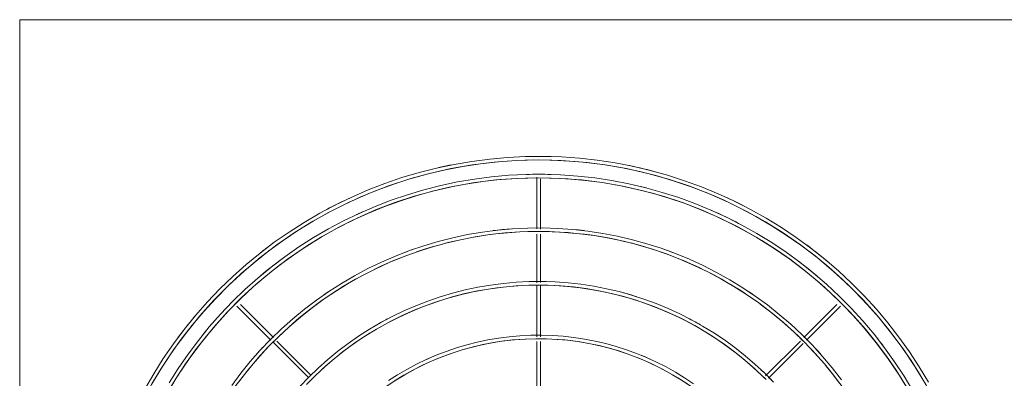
# Model space of a CAD drawing. Header units: millimetres. Extents: x -3165 to 47090, y -1932 to 8822.
# Tile 39 of 59: x 33805 to 34355, y 3234 to 3435. Entities that reach past the tile are written whole.
import ezdxf

# ---------------------------------------------------------------- set-up
doc = ezdxf.new("R2010")
doc.units = ezdxf.units.MM
doc.layers.add('M-EQPM', color=50, linetype='Continuous', lineweight=18)

# ---------------------------------------------------------------- blocks, each defined once
blk = doc.blocks.new('Outdoor_Condenser_Unit_Single_Fan_15958 - Generic _Without Brackets_-V8-ELEVAÇÃO 6 - MAPEAMENTO DE DANOS')
at = {"layer": 'M-EQPM'}
for p, q in [((20886.11, 3435), (21756.11, 3435)), ((20886.11, 2780), (20886.11, 3435)), ((21175.11, 3346.91), (21175.11, 3318)), ((21177.11, 3317.84), (21177.11, 3345.89)), ((21283.73, 3331.99), (21284.53, 3331.6)), ((21283.73, 3331.99), (21284.53, 3331.6)), ((21283.73, 3331.99), (21284.53, 3331.6)), ((21283.73, 3331.99), (21284.53, 3331.6)), ((21283.73, 3331.99), (21284.53, 3331.6)), ((21283.73, 3331.99), (21284.53, 3331.6)), ((21283.73, 3331.99), (21284.53, 3331.6)), ((21175.11, 3315.02), (21175.11, 3287.81)), ((21177.11, 3287.97), (21177.11, 3315)), ((21175.11, 3286.57), (21175.11, 3257.52)), ((21177.11, 3257.52), (21177.11, 3286.63)), ((21007.47, 3274.73), (21026.44, 3255.76)), ((21027.86, 3257.17), (21009.47, 3275.56)), ((21342.76, 3275.56), (21324.37, 3257.17)), ((21325.79, 3255.76), (21344.76, 3274.73)), ((21027.89, 3254.31), (21047.65, 3234.55)), ((21049.07, 3235.95), (21029.89, 3255.14)), ((21175.11, 3254.98), (21175.11, 3228.56)), ((21177.11, 3228.52), (21177.11, 3254.98)), ((21322.34, 3255.14), (21302.94, 3235.74)), ((21304.48, 3234.45), (21323.84, 3253.81))]:
    blk.add_line(p, q, dxfattribs=at)
at = {"layer": 'M-EQPM', "flags": 128}
for points in [[(21393.94, 3232.22), (21388.78, 3240.83), (21383.27, 3249.23), (21377.44, 3257.4), (21371.29, 3265.33), (21364.82, 3273.01), (21358.05, 3280.42), (21350.99, 3287.56), (21343.65, 3294.41), (21336.04, 3300.96), (21328.18, 3307.2), (21320.07, 3313.12), (21311.73, 3318.71), (21303.18, 3323.96), (21294.42, 3328.87), (21285.47, 3333.43), (21276.35, 3337.62), (21267.07, 3341.44), (21257.64, 3344.89), (21248.08, 3347.96), (21238.41, 3350.65), (21228.63, 3352.94), (21218.78, 3354.85), (21208.85, 3356.36), (21198.87, 3357.47), (21188.86, 3358.18), (21178.82, 3358.49), (21168.79, 3358.39), (21158.76, 3357.9), (21148.76, 3357), (21138.8, 3355.71), (21128.91, 3354.02), (21119.09, 3351.94), (21109.36, 3349.46), (21099.74, 3346.6), (21090.24, 3343.35), (21080.87, 3339.73), (21071.66, 3335.73), (21062.62, 3331.37), (21053.76, 3326.66), (21045.09, 3321.59), (21036.63, 3316.18), (21028.4, 3310.43), (21020.4, 3304.36), (21012.66, 3297.98), (21005.17, 3291.29), (20997.96, 3284.31), (20991.03, 3277.04), (20984.4, 3269.5), (20978.07, 3261.71), (20972.06, 3253.66), (20966.38, 3245.39), (20961.04, 3236.89), (20956.03, 3228.19)], [(20960.03, 3231.22), (20965.15, 3239.77), (20970.61, 3248.1), (20976.39, 3256.2), (20982.5, 3264.07), (20988.92, 3271.69), (20995.63, 3279.04), (21002.63, 3286.12), (21009.92, 3292.92), (21017.46, 3299.41), (21025.27, 3305.6), (21033.31, 3311.48), (21041.58, 3317.03), (21050.07, 3322.24), (21058.75, 3327.11), (21067.63, 3331.63), (21076.68, 3335.78), (21085.89, 3339.58), (21095.24, 3343), (21104.72, 3346.05), (21114.32, 3348.71), (21124.01, 3350.99), (21133.79, 3352.88), (21143.64, 3354.37), (21153.54, 3355.47), (21163.47, 3356.18), (21173.43, 3356.49), (21183.39, 3356.39), (21193.33, 3355.9), (21203.25, 3355.02), (21213.13, 3353.73), (21222.95, 3352.06), (21232.69, 3349.99), (21242.34, 3347.53), (21251.89, 3344.69), (21261.31, 3341.47), (21270.6, 3337.88), (21279.74, 3333.92), (21288.71, 3329.59), (21297.5, 3324.91), (21306.09, 3319.88), (21314.48, 3314.51), (21322.65, 3308.82), (21330.58, 3302.79), (21338.27, 3296.46), (21345.7, 3289.83), (21352.85, 3282.9), (21359.73, 3275.69), (21366.3, 3268.21), (21372.58, 3260.48), (21378.54, 3252.5), (21384.18, 3244.29), (21389.48, 3235.86), (21394.44, 3227.22)], [(21393.94, 3232.22), (21388.78, 3240.83), (21383.27, 3249.23), (21377.44, 3257.4), (21371.29, 3265.33), (21364.82, 3273.01), (21358.05, 3280.42), (21350.99, 3287.56), (21343.65, 3294.41), (21336.04, 3300.96), (21328.18, 3307.2), (21320.07, 3313.12), (21311.73, 3318.71), (21303.18, 3323.96), (21294.42, 3328.87), (21285.47, 3333.43), (21276.35, 3337.62), (21267.07, 3341.44), (21257.64, 3344.89), (21248.08, 3347.96), (21238.41, 3350.65), (21228.63, 3352.94), (21218.78, 3354.85), (21208.85, 3356.36), (21198.87, 3357.47), (21188.86, 3358.18), (21178.82, 3358.49), (21168.79, 3358.39), (21158.76, 3357.9), (21148.76, 3357), (21138.8, 3355.71), (21128.91, 3354.02), (21119.09, 3351.94), (21109.36, 3349.46), (21099.74, 3346.6), (21090.24, 3343.35), (21080.87, 3339.73), (21071.66, 3335.73), (21067.77, 3333.86)], [(21393.94, 3232.22), (21388.78, 3240.83), (21383.27, 3249.23), (21377.44, 3257.4), (21371.29, 3265.33), (21364.82, 3273.01), (21358.05, 3280.42), (21350.99, 3287.56), (21343.65, 3294.41), (21336.04, 3300.96), (21328.18, 3307.2), (21320.07, 3313.12), (21311.73, 3318.71), (21303.18, 3323.96), (21294.42, 3328.87), (21285.47, 3333.43), (21276.35, 3337.62), (21267.07, 3341.44), (21257.64, 3344.89), (21248.08, 3347.96), (21238.41, 3350.65), (21228.63, 3352.94), (21218.78, 3354.85), (21208.85, 3356.36), (21198.87, 3357.47), (21188.86, 3358.18), (21178.82, 3358.49), (21168.79, 3358.39), (21158.76, 3357.9), (21148.76, 3357), (21138.8, 3355.71), (21128.91, 3354.02), (21119.09, 3351.94), (21109.36, 3349.46), (21099.74, 3346.6), (21090.24, 3343.35), (21080.87, 3339.73), (21071.66, 3335.73), (21067.77, 3333.86)], [(21393.94, 3232.22), (21388.78, 3240.83), (21383.27, 3249.23), (21377.44, 3257.4), (21371.29, 3265.33), (21364.82, 3273.01), (21358.05, 3280.42), (21350.99, 3287.56), (21343.65, 3294.41), (21336.04, 3300.96), (21328.18, 3307.2), (21320.07, 3313.12), (21311.73, 3318.71), (21303.18, 3323.96), (21294.42, 3328.87), (21285.47, 3333.43), (21276.35, 3337.62), (21267.07, 3341.44), (21257.64, 3344.89), (21248.08, 3347.96), (21238.41, 3350.65), (21228.63, 3352.94), (21218.78, 3354.85), (21208.85, 3356.36), (21198.87, 3357.47), (21188.86, 3358.18), (21178.82, 3358.49), (21168.79, 3358.39), (21158.76, 3357.9), (21148.76, 3357), (21138.8, 3355.71), (21128.91, 3354.02), (21119.09, 3351.94), (21109.36, 3349.46), (21099.74, 3346.6), (21090.24, 3343.35), (21080.87, 3339.73), (21071.66, 3335.73), (21067.77, 3333.86)], [(21393.94, 3232.22), (21388.78, 3240.83), (21383.27, 3249.23), (21377.44, 3257.4), (21371.29, 3265.33), (21364.82, 3273.01), (21358.05, 3280.42), (21350.99, 3287.56), (21343.65, 3294.41), (21336.04, 3300.96), (21328.18, 3307.2), (21320.07, 3313.12), (21311.73, 3318.71), (21303.18, 3323.96), (21294.42, 3328.87), (21285.47, 3333.43), (21276.35, 3337.62), (21267.07, 3341.44), (21257.64, 3344.89), (21248.08, 3347.96), (21238.41, 3350.65), (21228.63, 3352.94), (21218.78, 3354.85), (21208.85, 3356.36), (21198.87, 3357.47), (21188.86, 3358.18), (21178.82, 3358.49), (21168.79, 3358.39), (21158.76, 3357.9), (21148.76, 3357), (21138.8, 3355.71), (21128.91, 3354.02), (21119.09, 3351.94), (21109.36, 3349.46), (21099.74, 3346.6), (21090.24, 3343.35), (21080.87, 3339.73), (21071.66, 3335.73), (21067.77, 3333.86)], [(21393.94, 3232.22), (21388.78, 3240.83), (21383.27, 3249.23), (21377.44, 3257.4), (21371.29, 3265.33), (21364.82, 3273.01), (21358.05, 3280.42), (21350.99, 3287.56), (21343.65, 3294.41), (21336.04, 3300.96), (21328.18, 3307.2), (21320.07, 3313.12), (21311.73, 3318.71), (21303.18, 3323.96), (21294.42, 3328.87), (21285.47, 3333.43), (21276.35, 3337.62), (21267.07, 3341.44), (21257.64, 3344.89), (21248.08, 3347.96), (21238.41, 3350.65), (21228.63, 3352.94), (21218.78, 3354.85), (21208.85, 3356.36), (21198.87, 3357.47), (21188.86, 3358.18), (21178.82, 3358.49), (21168.79, 3358.39), (21158.76, 3357.9), (21148.76, 3357), (21138.8, 3355.71), (21128.91, 3354.02), (21119.09, 3351.94), (21109.36, 3349.46), (21099.74, 3346.6), (21090.24, 3343.35), (21080.87, 3339.73), (21071.66, 3335.73), (21067.77, 3333.86)], [(21393.94, 3232.22), (21388.78, 3240.83), (21383.27, 3249.23), (21377.44, 3257.4), (21371.29, 3265.33), (21364.82, 3273.01), (21358.05, 3280.42), (21350.99, 3287.56), (21343.65, 3294.41), (21336.04, 3300.96), (21328.18, 3307.2), (21320.07, 3313.12), (21311.73, 3318.71), (21303.18, 3323.96), (21294.42, 3328.87), (21285.47, 3333.43), (21276.35, 3337.62), (21267.07, 3341.44), (21257.64, 3344.89), (21248.08, 3347.96), (21238.41, 3350.65), (21228.63, 3352.94), (21218.78, 3354.85), (21208.85, 3356.36), (21198.87, 3357.47), (21188.86, 3358.18), (21178.82, 3358.49), (21168.79, 3358.39), (21158.76, 3357.9), (21148.76, 3357), (21138.8, 3355.71), (21128.91, 3354.02), (21119.09, 3351.94), (21109.36, 3349.46), (21099.74, 3346.6), (21090.24, 3343.35), (21080.87, 3339.73), (21071.66, 3335.73), (21067.77, 3333.86)], [(21393.94, 3232.22), (21388.78, 3240.83), (21383.27, 3249.23), (21377.44, 3257.4), (21371.29, 3265.33), (21364.82, 3273.01), (21358.05, 3280.42), (21350.99, 3287.56), (21343.65, 3294.41), (21336.04, 3300.96), (21328.18, 3307.2), (21320.07, 3313.12), (21311.73, 3318.71), (21303.18, 3323.96), (21294.42, 3328.87), (21285.47, 3333.43), (21276.35, 3337.62), (21267.07, 3341.44), (21257.64, 3344.89), (21248.08, 3347.96), (21238.41, 3350.65), (21228.63, 3352.94), (21218.78, 3354.85), (21208.85, 3356.36), (21198.87, 3357.47), (21188.86, 3358.18), (21178.82, 3358.49), (21168.79, 3358.39), (21158.76, 3357.9), (21148.76, 3357), (21138.8, 3355.71), (21128.91, 3354.02), (21119.09, 3351.94), (21109.36, 3349.46), (21099.74, 3346.6), (21090.24, 3343.35), (21080.87, 3339.73), (21071.66, 3335.73), (21067.77, 3333.86)], [(21385.26, 3227.25), (21380.3, 3235.52), (21375.02, 3243.58), (21369.42, 3251.42), (21363.51, 3259.04), (21357.3, 3266.41), (21350.8, 3273.53), (21344.02, 3280.38), (21336.97, 3286.96), (21329.67, 3293.25), (21322.12, 3299.24), (21314.33, 3304.93), (21306.33, 3310.29), (21298.11, 3315.34), (21289.71, 3320.05), (21281.11, 3324.42), (21272.36, 3328.45), (21263.44, 3332.12), (21254.39, 3335.43), (21245.21, 3338.38), (21235.93, 3340.96), (21226.54, 3343.17), (21217.08, 3344.99), (21207.55, 3346.44), (21197.97, 3347.51), (21188.35, 3348.19), (21178.72, 3348.49), (21169.08, 3348.4), (21159.45, 3347.92), (21149.85, 3347.06), (21140.29, 3345.82), (21130.79, 3344.2), (21121.36, 3342.2), (21112.02, 3339.82), (21102.78, 3337.07), (21093.66, 3333.95), (21084.67, 3330.48), (21075.82, 3326.64), (21067.14, 3322.45), (21058.63, 3317.93), (21050.31, 3313.06), (21042.19, 3307.86), (21034.29, 3302.35), (21026.61, 3296.52), (21019.17, 3290.39), (21011.98, 3283.97), (21005.05, 3277.26), (20998.4, 3270.29), (20992.04, 3263.05), (20985.96, 3255.56), (20980.19, 3247.84), (20974.74, 3239.89), (20969.6, 3231.74)], [(20968.71, 3226.25), (20973.62, 3234.45), (20978.86, 3242.45), (20984.41, 3250.23), (20990.28, 3257.78), (20996.43, 3265.09), (21002.88, 3272.15), (21009.6, 3278.95), (21016.59, 3285.47), (21023.84, 3291.71), (21031.32, 3297.65), (21039.04, 3303.29), (21046.98, 3308.61), (21055.13, 3313.61), (21063.47, 3318.29), (21071.99, 3322.62), (21080.67, 3326.62), (21089.51, 3330.26), (21098.49, 3333.54), (21107.59, 3336.47), (21116.8, 3339.02), (21126.11, 3341.21), (21135.49, 3343.02), (21144.94, 3344.46), (21154.44, 3345.52), (21163.98, 3346.19), (21173.53, 3346.49), (21183.09, 3346.4), (21192.64, 3345.93), (21202.16, 3345.08), (21211.64, 3343.84), (21221.07, 3342.23), (21230.42, 3340.25), (21239.68, 3337.89), (21248.84, 3335.17), (21257.89, 3332.08), (21266.8, 3328.63), (21275.57, 3324.82), (21284.19, 3320.67), (21292.62, 3316.18), (21300.87, 3311.35), (21308.93, 3306.2), (21316.77, 3300.73), (21324.38, 3294.95), (21331.76, 3288.87), (21338.89, 3282.5), (21345.76, 3275.85), (21352.35, 3268.94), (21358.67, 3261.76), (21364.69, 3254.34), (21370.41, 3246.68), (21375.82, 3238.8), (21380.91, 3230.7)], [(21066.83, 3333.4), (21062.62, 3331.37), (21053.76, 3326.66), (21045.09, 3321.59), (21036.63, 3316.18), (21028.4, 3310.43), (21020.4, 3304.36), (21012.66, 3297.98), (21005.17, 3291.29), (20997.96, 3284.31), (20991.03, 3277.04), (20984.4, 3269.5), (20978.07, 3261.71), (20972.06, 3253.66), (20966.38, 3245.39), (20961.04, 3236.89), (20956.03, 3228.19)], [(21066.83, 3333.4), (21062.62, 3331.37), (21053.76, 3326.66), (21045.09, 3321.59), (21036.63, 3316.18), (21028.4, 3310.43), (21020.4, 3304.36), (21012.66, 3297.98), (21005.17, 3291.29), (20997.96, 3284.31), (20991.03, 3277.04), (20984.4, 3269.5), (20978.07, 3261.71), (20972.06, 3253.66), (20966.38, 3245.39), (20961.04, 3236.89), (20956.03, 3228.19)], [(21066.83, 3333.4), (21062.62, 3331.37), (21053.76, 3326.66), (21045.09, 3321.59), (21036.63, 3316.18), (21028.4, 3310.43), (21020.4, 3304.36), (21012.66, 3297.98), (21005.17, 3291.29), (20997.96, 3284.31), (20991.03, 3277.04), (20984.4, 3269.5), (20978.07, 3261.71), (20972.06, 3253.66), (20966.38, 3245.39), (20961.04, 3236.89), (20956.03, 3228.19)], [(21066.83, 3333.4), (21062.62, 3331.37), (21053.76, 3326.66), (21045.09, 3321.59), (21036.63, 3316.18), (21028.4, 3310.43), (21020.4, 3304.36), (21012.66, 3297.98), (21005.17, 3291.29), (20997.96, 3284.31), (20991.03, 3277.04), (20984.4, 3269.5), (20978.07, 3261.71), (20972.06, 3253.66), (20966.38, 3245.39), (20961.04, 3236.89), (20956.03, 3228.19)], [(21066.83, 3333.4), (21062.62, 3331.37), (21053.76, 3326.66), (21045.09, 3321.59), (21036.63, 3316.18), (21028.4, 3310.43), (21020.4, 3304.36), (21012.66, 3297.98), (21005.17, 3291.29), (20997.96, 3284.31), (20991.03, 3277.04), (20984.4, 3269.5), (20978.07, 3261.71), (20972.06, 3253.66), (20966.38, 3245.39), (20961.04, 3236.89), (20956.03, 3228.19)], [(21066.83, 3333.4), (21062.62, 3331.37), (21053.76, 3326.66), (21045.09, 3321.59), (21036.63, 3316.18), (21028.4, 3310.43), (21020.4, 3304.36), (21012.66, 3297.98), (21005.17, 3291.29), (20997.96, 3284.31), (20991.03, 3277.04), (20984.4, 3269.5), (20978.07, 3261.71), (20972.06, 3253.66), (20966.38, 3245.39), (20961.04, 3236.89), (20956.03, 3228.19)], [(21066.83, 3333.4), (21062.62, 3331.37), (21053.76, 3326.66), (21045.09, 3321.59), (21036.63, 3316.18), (21028.4, 3310.43), (21020.4, 3304.36), (21012.66, 3297.98), (21005.17, 3291.29), (20997.96, 3284.31), (20991.03, 3277.04), (20984.4, 3269.5), (20978.07, 3261.71), (20972.06, 3253.66), (20966.38, 3245.39), (20961.04, 3236.89), (20956.03, 3228.19)], [(21345.36, 3233.51), (21340.18, 3240.18), (21334.75, 3246.63), (21329.06, 3252.86), (21323.12, 3258.86), (21316.95, 3264.62), (21310.55, 3270.13), (21303.94, 3275.37), (21297.13, 3280.35), (21290.12, 3285.05), (21282.93, 3289.47), (21275.57, 3293.59), (21268.04, 3297.42), (21260.38, 3300.95), (21252.57, 3304.16), (21244.65, 3307.06), (21236.61, 3309.64), (21228.48, 3311.9), (21220.26, 3313.83), (21211.98, 3315.43), (21203.63, 3316.7), (21195.25, 3317.63), (21186.83, 3318.23), (21178.39, 3318.49), (21169.95, 3318.41), (21161.52, 3317.99), (21153.12, 3317.24), (21144.75, 3316.16), (21136.43, 3314.73), (21128.18, 3312.98), (21120, 3310.9), (21111.91, 3308.49), (21103.92, 3305.77), (21096.05, 3302.72), (21088.31, 3299.36), (21080.71, 3295.7), (21073.26, 3291.73), (21065.97, 3287.47), (21058.86, 3282.92), (21051.94, 3278.09), (21045.22, 3272.99), (21038.71, 3267.62), (21032.41, 3262), (21026.35, 3256.13), (21020.52, 3250.02), (21014.95, 3243.69), (21009.63, 3237.13), (21004.58, 3230.37)], [(21008.48, 3232.31), (21013.6, 3238.92), (21018.99, 3245.31), (21024.62, 3251.48), (21030.5, 3257.43), (21036.62, 3263.13), (21042.95, 3268.58), (21049.5, 3273.78), (21056.25, 3278.71), (21063.19, 3283.37), (21070.31, 3287.74), (21077.61, 3291.83), (21085.06, 3295.62), (21092.65, 3299.11), (21100.38, 3302.3), (21108.23, 3305.17), (21116.19, 3307.73), (21124.25, 3309.96), (21132.38, 3311.87), (21140.59, 3313.46), (21148.86, 3314.71), (21157.16, 3315.64), (21165.5, 3316.23), (21173.86, 3316.49), (21182.22, 3316.41), (21190.57, 3316), (21198.89, 3315.26), (21207.18, 3314.18), (21215.42, 3312.77), (21223.6, 3311.03), (21231.7, 3308.97), (21239.71, 3306.59), (21247.62, 3303.89), (21255.42, 3300.87), (21263.09, 3297.54), (21270.62, 3293.91), (21278, 3289.98), (21285.21, 3285.76), (21292.26, 3281.26), (21299.11, 3276.48), (21305.77, 3271.42), (21312.22, 3266.11), (21318.46, 3260.54), (21324.46, 3254.72), (21330.23, 3248.67), (21335.75, 3242.4), (21341.02, 3235.9), (21346.02, 3229.21)], [(21307.31, 3232.19), (21302.22, 3237.34), (21296.93, 3242.28), (21291.44, 3247), (21285.77, 3251.5), (21279.92, 3255.77), (21273.91, 3259.81), (21267.74, 3263.6), (21261.43, 3267.13), (21254.97, 3270.42), (21248.4, 3273.44), (21241.7, 3276.2), (21234.9, 3278.69), (21228.01, 3280.9), (21221.03, 3282.84), (21213.99, 3284.49), (21206.88, 3285.87), (21199.72, 3286.95), (21192.53, 3287.75), (21185.31, 3288.27), (21178.07, 3288.49), (21170.83, 3288.42), (21163.6, 3288.07), (21156.39, 3287.42), (21149.21, 3286.49), (21142.07, 3285.27), (21134.99, 3283.77), (21127.98, 3281.98), (21121.04, 3279.92), (21114.19, 3277.58), (21107.43, 3274.96), (21100.79, 3272.08), (21094.27, 3268.94), (21087.88, 3265.54), (21081.63, 3261.88), (21075.53, 3257.98), (21069.6, 3253.84), (21063.83, 3249.46), (21058.24, 3244.86), (21052.84, 3240.03), (21047.64, 3235), (21042.65, 3229.76)], [(21046.37, 3230.82), (21051.4, 3235.91), (21056.64, 3240.79), (21062.06, 3245.46), (21067.67, 3249.91), (21073.45, 3254.14), (21079.4, 3258.12), (21085.5, 3261.87), (21091.75, 3265.37), (21098.13, 3268.62), (21104.63, 3271.61), (21111.25, 3274.33), (21117.98, 3276.8), (21124.79, 3278.98), (21131.69, 3280.9), (21138.66, 3282.54), (21145.69, 3283.9), (21152.77, 3284.97), (21159.88, 3285.76), (21167.03, 3286.27), (21174.18, 3286.49), (21181.34, 3286.42), (21188.49, 3286.07), (21195.62, 3285.43), (21202.72, 3284.51), (21209.78, 3283.31), (21216.78, 3281.82), (21223.72, 3280.05), (21230.58, 3278.01), (21237.36, 3275.7), (21244.04, 3273.11), (21250.61, 3270.26), (21257.05, 3267.16), (21263.37, 3263.79), (21269.55, 3260.18), (21275.59, 3256.32), (21281.46, 3252.22), (21287.16, 3247.89), (21292.69, 3243.34), (21298.02, 3238.57), (21303.17, 3233.59)], [(21262.72, 3231.2), (21257.7, 3234.56), (21252.55, 3237.72), (21247.29, 3240.68), (21241.9, 3243.42), (21236.42, 3245.94), (21230.83, 3248.24), (21225.16, 3250.31), (21219.41, 3252.16), (21213.59, 3253.78), (21207.71, 3255.16), (21201.78, 3256.3), (21195.81, 3257.21), (21189.81, 3257.88), (21183.78, 3258.31), (21177.75, 3258.49), (21171.71, 3258.44), (21165.67, 3258.14), (21159.66, 3257.6), (21153.67, 3256.82), (21147.72, 3255.81), (21141.81, 3254.55), (21135.95, 3253.06), (21130.17, 3251.34), (21124.45, 3249.39), (21118.82, 3247.21), (21113.28, 3244.8), (21107.84, 3242.18), (21102.51, 3239.34), (21097.29, 3236.29), (21092.2, 3233.04)], [(21095.61, 3232.88), (21100.69, 3236), (21105.89, 3238.91), (21111.2, 3241.61), (21116.61, 3244.1), (21122.12, 3246.37), (21127.72, 3248.42), (21133.39, 3250.24), (21139.14, 3251.84), (21144.94, 3253.2), (21150.79, 3254.33), (21156.68, 3255.23), (21162.6, 3255.89), (21168.55, 3256.31), (21174.51, 3256.49), (21180.47, 3256.44), (21186.42, 3256.14), (21192.35, 3255.61), (21198.26, 3254.84), (21204.14, 3253.84), (21209.97, 3252.6), (21215.74, 3251.13), (21221.46, 3249.43), (21227.1, 3247.51), (21232.65, 3245.36), (21238.12, 3242.99), (21243.49, 3240.4), (21248.75, 3237.6), (21253.89, 3234.59), (21258.91, 3231.38)]]:
    blk.add_lwpolyline(points, dxfattribs=at)
at = {"layer": 'M-EQPM'}
for radius, start, end in [(249, 1.8408, 178.1592), (251, 88.3929, 91.6071), (251, 101.25, 102.8571), (251, 74.6442, 78.3343), (239, 1.9179, 178.0821), (241, 88.3929, 91.6071), (241, 75.5357, 77.1429), (251, 62.6786, 65.5038), (251, 115.7143, 118.1434), (251, 117.3214, 118.1434), (251, 117.3214, 118.1434), (251, 117.3214, 118.1434), (251, 117.3214, 118.1434), (251, 117.3214, 118.1434), (251, 117.3214, 118.1434), (251, 117.3214, 118.1434), (241, 114.1071, 114.961), (241, 114.1071, 114.961), (241, 62.3709, 66.4324), (211, 94.1361, 96.9231), (241, 62.3709, 62.6786), (209, 69.2909, 109.0385), (211, 83.0769, 84.8077), (251, 127.1443, 128.5714), (211, 109.2187, 110.7692), (211, 69.2308, 70.784), (251, 53.0357, 53.3116), (251, 53.0357, 53.3116), (251, 53.0357, 53.3116), (251, 53.0357, 53.3116), (251, 53.0357, 53.3116), (251, 53.0357, 53.3116), (251, 53.0357, 53.3116), (251, 49.8214, 53.3116), (209, 110.7779, 177.8069), (241, 126.4203, 130.2199), (241, 49.7801, 53.5772), (209, 55.4114, 67.5), (179, 45.1556, 119.9129), (181, 88.125, 91.875), (211, 123.0944, 124.6154), (181, 72.4263, 75), (211, 55.3846, 56.9077), (209, 41.5385, 53.6538), (251, 139.9354, 143.7639), (181, 60, 63.0102), (181, 117.8497, 120), (251, 143.0357, 143.7639), (251, 143.0357, 143.7639), (251, 143.0357, 143.7639), (251, 143.0357, 143.7639), (251, 143.0357, 143.7639), (251, 143.0357, 143.7639), (251, 143.0357, 143.7639), (241, 140.3761, 141.4286), (241, 140.3761, 141.4286), (179, 121.875, 133.125), (241, 36.9643, 38.5714), (241, 36.9643, 38.5714), (149, 3.0763, 176.9237), (211, 136.968, 138.4615), (151, 112.2559, 114.5455), (151, 65.4545, 67.7335), (211, 41.5385, 43.0179), (209, 27.6923, 39.8077), (181, 43.859, 46.875)]:
    blk.add_arc((21176.11, 3107.5), radius, start, end, dxfattribs=at)

msp = doc.modelspace()

# ---------------------------------------------------------------- block references
at = {"layer": 'M-EQPM'}
msp.add_blockref('Outdoor_Condenser_Unit_Single_Fan_15958 - Generic _Without Brackets_-V8-ELEVAÇÃO 6 - MAPEAMENTO DE DANOS', (12918.95, 0), dxfattribs=at)

doc.saveas('drawing.dxf')
